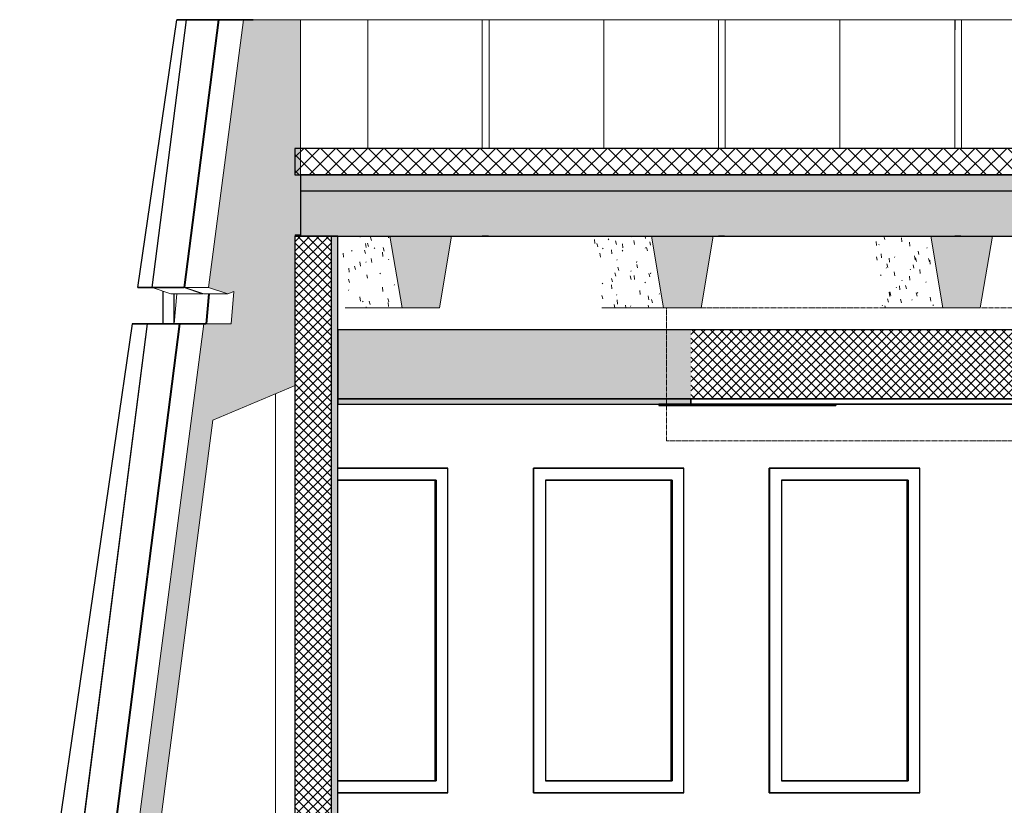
# Model space of a CAD drawing. Header units: centimetres. Extents: x -2631 to 9172, y -3616 to 502.
# Tile 20 of 36: x 2573 to 2943, y 100 to 396. Entities that reach past the tile are written whole.
import ezdxf

# ---------------------------------------------------------------- set-up
doc = ezdxf.new("R2010")
doc.units = ezdxf.units.CM
doc.linetypes.add('Projeté', pattern=[0.396875, 0.238125, -0.15875])
for name, color, linetype, lineweight in [('0-1', 7, 'Continuous', 5), ('HACHURE_C-3', 7, 'Continuous', 18), ('MUR', 7, 'Continuous', 25), ('MUR_C', 7, 'Continuous', 25), ('OSSATURE', 7, 'Continuous', 18), ('OSSATURE-2', 7, 'Continuous', 25), ('PLAF', 7, 'Continuous', 25), ('PLAF_C', 7, 'Continuous', 25), ('SOL', 7, 'Continuous', 25), ('SOL_C', 7, 'Continuous', 25), ('TOIT_C', 7, 'Continuous', 25)]:
    doc.layers.add(name, color=color, linetype=linetype, lineweight=lineweight)
for name, color, linetype, lineweight, true_color in [('A-FLOR-PATT-2', 7, 'Continuous', 18, 0x787878), ('A-ROOF-PATT-1', 9, 'Continuous', 5, 0x808080), ('ANNOTATIONS-4', 1, 'Projeté', 18, 0xff0000), ('HACHURE_C-1', 7, 'Continuous', 5, 0xdadada), ('MENUISERIES-1', 9, 'Continuous', 18, 0x808080), ('MENUISERIES-2', 9, 'Continuous', 25, 0x808080), ('MENUISERIES-3', 7, 'Continuous', 25, 0x5c63b1), ('MOBILIER-2', 7, 'Continuous', 25, 0x7f7f7f), ('OSSATURE-3', 9, 'Continuous', 5, 0x808080), ('OSSATURE-4', 9, 'Continuous', 18, 0x808080), ('OSSATURE_C-1', 9, 'Continuous', 18, 0x808080), ('PLAF-1', 7, 'Continuous', 25, 0xffcd9b), ('PLAF-2', 7, 'Continuous', 25, 0x2ccfd3), ('PLAF-3', 7, 'Continuous', 18, 0x787878), ('PLAF_C-1', 7, 'Continuous', 25, 0xffcd9b), ('PLAF_C-2', 7, 'Continuous', 25, 0x2ccfd3), ('TOIT-1', 9, 'Continuous', 25, 0x808080), ('TOIT_C-1', 9, 'Continuous', 25, 0x808080), ('Z-1', 9, 'Continuous', 18, 0x808080)]:
    doc.layers.add(name, color=color, linetype=linetype, lineweight=lineweight, true_color=true_color)
pattern_1 = [(45, (-3.562, -172.5), (-1.767767, 1.767767), []), (135, (-3.562, -172.5), (-1.767767, -1.767767), [])]

# ---------------------------------------------------------------- blocks, each defined once
blk = doc.blocks.new('XXX_VIDE FENETRE - 550-V44-Coupe AA_Lot 05_Isolation plafond')
at = {"layer": 'MENUISERIES-2'}
for p, q in [((-1943.8, 226.98), (-1887.96, 226.98)), ((-1943.8, 226.98), (-1887.96, 226.98)), ((-1943.72, 226.98), (-1943.8, 226.98)), ((-1887.14, 226.98), (-1943.72, 226.98)), ((-1943.72, 226.98), (-1943.72, 104.81)), ((-1889.03, 226.98), (-1887.96, 226.98)), ((-1887.96, 226.98), (-1887.14, 226.98)), ((-1887.14, 104.81), (-1887.14, 226.98)), ((-1939.25, 222.48), (-1939.25, 109.31)), ((-1892.42, 222.48), (-1939.25, 222.48)), ((-1939.25, 222.48), (-1891.6, 222.48)), ((-1891.6, 222.48), (-1892.42, 222.48)), ((-1891.6, 222.48), (-1891.6, 109.31)), ((-1939.25, 109.31), (-1891.6, 109.31)), ((-1892.42, 109.31), (-1939.25, 109.31)), ((-1891.6, 109.31), (-1892.42, 109.31)), ((-1943.8, 104.81), (-1890.16, 104.81)), ((-1887.96, 104.81), (-1943.8, 104.81)), ((-1943.8, 104.81), (-1943.72, 104.81)), ((-1887.96, 104.81), (-1943.8, 104.81)), ((-1943.72, 104.81), (-1887.14, 104.81)), ((-1889.17, 104.81), (-1887.96, 104.81)), ((-1887.96, 104.81), (-1887.14, 104.81))]:
    blk.add_line(p, q, dxfattribs=at)
at = {"layer": 'MENUISERIES-3'}
for p, q in [((-1892.18, 222.48), (-1939.25, 222.48)), ((-1939.25, 222.48), (-1892, 222.48)), ((-1892, 222.48), (-1892.18, 222.48)), ((-1892, 222.48), (-1892, 109.31)), ((-1892, 109.31), (-1939.25, 109.31)), ((-1939.25, 109.31), (-1892.18, 109.31)), ((-1892.18, 109.31), (-1892, 109.31))]:
    blk.add_line(p, q, dxfattribs=at)
blk = doc.blocks.new('XXX_VIDE FENETRE - 550-V45-Coupe AA_Lot 05_Isolation plafond')
at = {"layer": 'MENUISERIES-2'}
for p, q in [((-2032.56, 226.98), (-1976.8, 226.98)), ((-2032.56, 226.98), (-1976.8, 226.98)), ((-2032.47, 226.98), (-2032.56, 226.98)), ((-1975.94, 226.98), (-2032.47, 226.98)), ((-2032.47, 226.98), (-2032.47, 104.81)), ((-1977.93, 226.98), (-1976.8, 226.98)), ((-1976.8, 226.98), (-1975.94, 226.98)), ((-1975.94, 104.81), (-1975.94, 226.98)), ((-2028.01, 222.48), (-2028.01, 109.31)), ((-1981.27, 222.48), (-2028.01, 222.48)), ((-2028.01, 222.48), (-1980.4, 222.48)), ((-1980.4, 222.48), (-1981.27, 222.48)), ((-1980.4, 222.48), (-1980.4, 109.31)), ((-2028.01, 109.31), (-1980.4, 109.31)), ((-1981.27, 109.31), (-2028.01, 109.31)), ((-1980.4, 109.31), (-1981.27, 109.31)), ((-2032.56, 104.81), (-1979.07, 104.81)), ((-1976.8, 104.81), (-2032.56, 104.81)), ((-2032.56, 104.81), (-2032.47, 104.81)), ((-1976.8, 104.81), (-2032.56, 104.81)), ((-2032.47, 104.81), (-1975.94, 104.81)), ((-1978.08, 104.81), (-1976.8, 104.81)), ((-1976.8, 104.81), (-1975.94, 104.81))]:
    blk.add_line(p, q, dxfattribs=at)
at = {"layer": 'MENUISERIES-3'}
for p, q in [((-1981.01, 222.48), (-2028.01, 222.48)), ((-2028.01, 222.48), (-1980.82, 222.48)), ((-1980.82, 222.48), (-1981.01, 222.48)), ((-1980.82, 222.48), (-1980.82, 109.31)), ((-1980.82, 109.31), (-2028.01, 109.31)), ((-2028.01, 109.31), (-1981.01, 109.31)), ((-1981.01, 109.31), (-1980.82, 109.31))]:
    blk.add_line(p, q, dxfattribs=at)
blk = doc.blocks.new('XXX_VIDE FENETRE - 550-V46-Coupe AA_Lot 05_Isolation plafond')
at = {"layer": 'MENUISERIES-2'}
for p, q in [((-2106.1, 226.98), (-2065.58, 226.98)), ((-2064.67, 226.98), (-2106.1, 226.98)), ((-2106.1, 226.98), (-2065.58, 226.98)), ((-2066.76, 226.98), (-2065.58, 226.98)), ((-2065.58, 226.98), (-2064.67, 226.98)), ((-2064.67, 104.81), (-2064.67, 226.98)), ((-2070.04, 222.48), (-2106.1, 222.48)), ((-2106.1, 222.48), (-2069.13, 222.48)), ((-2069.13, 222.48), (-2070.04, 222.48)), ((-2069.13, 222.48), (-2069.13, 109.31)), ((-2106.1, 109.31), (-2069.13, 109.31)), ((-2070.04, 109.31), (-2106.1, 109.31)), ((-2069.13, 109.31), (-2070.04, 109.31)), ((-2106.1, 104.81), (-2067.9, 104.81)), ((-2065.58, 104.81), (-2106.1, 104.81)), ((-2106.1, 104.81), (-2064.67, 104.81)), ((-2065.58, 104.81), (-2106.1, 104.81)), ((-2066.92, 104.81), (-2065.58, 104.81)), ((-2065.58, 104.81), (-2064.67, 104.81))]:
    blk.add_line(p, q, dxfattribs=at)
at = {"layer": 'MENUISERIES-3'}
for p, q in [((-2069.77, 222.48), (-2106.1, 222.48)), ((-2106.1, 222.48), (-2069.57, 222.48)), ((-2069.57, 222.48), (-2069.77, 222.48)), ((-2069.57, 222.48), (-2069.57, 109.31)), ((-2069.57, 109.31), (-2106.1, 109.31)), ((-2106.1, 109.31), (-2069.77, 109.31)), ((-2069.77, 109.31), (-2069.57, 109.31))]:
    blk.add_line(p, q, dxfattribs=at)
blk = doc.blocks.new('B02_ARC_rvt-2-Coupe AA_Lot 05_Isolation plafond')
at = {"layer": 'A-FLOR-PATT-2'}
h = blk.add_hatch(dxfattribs=at)
h.set_pattern_fill('FP_128', color=256, style=0, pattern_type=2)
h.set_pattern_definition([(45, (-3.562, -172.5), (-3.005204, 3.005204), []), (135, (-3.562, -172.5), (-3.005204, -3.005204), [])])
h.paths.add_polyline_path([(-541.11, 337.21), (-541.11, 347.21), (-2122.25, 347.21), (-2122.25, 337.21), (-550.52, 337.21)])
at = {"layer": 'HACHURE_C-1'}
blk.add_hatch(color=256, dxfattribs=at).paths.add_polyline_path([(-2108.62, 0), (-2106.1, 0), (-2106.1, 314.21), (-2108.62, 314.21), (-2108.62, 6.2)])
at = {"layer": 'HACHURE_C-3'}
h = blk.add_hatch(dxfattribs=at)
h.set_pattern_fill('FP_126', color=256, style=0, pattern_type=2)
h.set_pattern_definition(pattern_1)
h.paths.add_polyline_path([(-2108.62, 0), (-2108.62, 314.21), (-2122.25, 314.21), (-2122.25, 0), (-2111.43, 0)])
at = {"layer": 'PLAF-1'}
h = blk.add_hatch(color=256, dxfattribs=at)
h.paths.add_polyline_path([(-1973.27, 251), (-1973.27, 253), (-2106.1, 253), (-2106.1, 251), (-1983.88, 251)])
h.paths.add_polyline_path([(-1243.42, 251), (-1243.42, 253), (-1368.76, 253), (-1368.76, 251), (-1250.48, 251)])
at = {"layer": 'PLAF-2'}
h = blk.add_hatch(color=256, dxfattribs=at)
h.paths.add_polyline_path([(-2106.1, 253), (-1973.27, 253), (-1973.27, 279), (-2106.1, 279), (-2106.1, 267.7)])
h.paths.add_polyline_path([(-1243.42, 253), (-1243.42, 279), (-1368.76, 279), (-1368.76, 253), (-1250.48, 253)])
at = {"layer": 'PLAF-3'}
h = blk.add_hatch(dxfattribs=at)
h.set_pattern_fill('FP_126', color=256, style=0, pattern_type=2)
h.set_pattern_definition(pattern_1)
h.paths.add_polyline_path([(-1973.27, 253), (-1368.76, 253), (-1368.76, 279), (-1973.27, 279), (-1973.27, 267.7)])
at = {"layer": 'MUR'}
for p, q in [((-2049.48, 314.21), (-2051.79, 314.21)), ((-1960.63, 314.21), (-1962.96, 314.21)), ((-1871.71, 314.21), (-1874.04, 314.21)), ((-2106.1, 226.98), (-2064.75, 226.98)), ((-2066.76, 226.98), (-2064.75, 226.98)), ((-2032.56, 226.98), (-1976.02, 226.98)), ((-2032.56, 104.81), (-2032.56, 226.98)), ((-1977.93, 226.98), (-1976.02, 226.98)), ((-1943.8, 226.98), (-1887.21, 226.98)), ((-1943.8, 104.81), (-1943.8, 226.98)), ((-1889.03, 226.98), (-1887.21, 226.98)), ((-2064.75, 104.81), (-2106.1, 104.81)), ((-2106.1, 104.81), (-2066.9, 104.81)), ((-2064.75, 104.81), (-2066.9, 104.81)), ((-1976.02, 104.81), (-2032.56, 104.81)), ((-2032.56, 104.81), (-1978.07, 104.81)), ((-1976.02, 104.81), (-1978.07, 104.81)), ((-1887.21, 104.81), (-1943.8, 104.81)), ((-1943.8, 104.81), (-1889.16, 104.81)), ((-1887.21, 104.81), (-1889.16, 104.81))]:
    blk.add_line(p, q, dxfattribs=at)
at = {"layer": 'MUR', "flags": 128}
blk.add_lwpolyline([(-2122.15, 314.21), (-2002.58, 314.21), (-1877.94, 314.21), (-1753.18, 314.21), (-1628.29, 314.21), (-1503.29, 314.21), (-1378.18, 314.21), (-1252.98, 314.21)], dxfattribs=at)
at = {"layer": 'MUR_C'}
for p, q in [((-2122.25, 314.21), (-2122.25, 0)), ((-2106.1, 314.21), (-2122.25, 314.21)), ((-2108.62, 314.21), (-2108.62, 0)), ((-2106.1, 1.95), (-2106.1, 314.21))]:
    blk.add_line(p, q, dxfattribs=at)
at = {"layer": 'PLAF'}
for p, q in [((-1252.98, 279), (-2106.11, 279)), ((-1978.04, 253), (-1973.27, 253)), ((-2106.11, 251), (-1984.08, 251)), ((-1973.27, 251), (-1978.04, 251)), ((-1382.51, 251), (-1978.04, 251)), ((-1920.12, 251), (-1879.06, 251)), ((-1876.55, 251), (-1805.43, 251))]:
    blk.add_line(p, q, dxfattribs=at)
at = {"layer": 'PLAF_C'}
for p, q in [((-1368.76, 279), (-1973.27, 279)), ((-1368.76, 253), (-1973.27, 253)), ((-1973.27, 253), (-1973.27, 251)), ((-1973.27, 253), (-1368.76, 253)), ((-1973.27, 251), (-1368.76, 251))]:
    blk.add_line(p, q, dxfattribs=at)
at = {"layer": 'PLAF_C-1'}
for p, q in [((-2106.1, 253), (-2106.1, 251)), ((-1973.27, 253), (-2106.1, 253)), ((-1973.27, 251), (-1973.27, 253)), ((-2106.1, 251), (-1973.27, 251))]:
    blk.add_line(p, q, dxfattribs=at)
at = {"layer": 'PLAF_C-2'}
for p, q in [((-1973.27, 279), (-2106.1, 279)), ((-2106.1, 279), (-2106.1, 253)), ((-2106.1, 253), (-1973.27, 253))]:
    blk.add_line(p, q, dxfattribs=at)
at = {"layer": 'SOL'}
for p, q in [((-2049.42, 347.21), (-2051.79, 347.21)), ((-1960.53, 347.21), (-1962.95, 347.21)), ((-1871.57, 347.21), (-1874.03, 347.21)), ((-2051.79, 337.21), (-2049.42, 337.21)), ((-1962.95, 337.21), (-1960.53, 337.21)), ((-1874.03, 337.21), (-1871.57, 337.21))]:
    blk.add_line(p, q, dxfattribs=at)
at = {"layer": 'SOL_C'}
for p, q in [((-550.52, 347.21), (-2122.25, 347.21)), ((-2122.25, 347.21), (-2122.25, 337.21)), ((-2122.25, 337.21), (-541.11, 337.21))]:
    blk.add_line(p, q, dxfattribs=at)
at = {"layer": 'MENUISERIES-1'}
for name in ['XXX_VIDE FENETRE - 550-V46-Coupe AA_Lot 05_Isolation plafond', 'XXX_VIDE FENETRE - 550-V45-Coupe AA_Lot 05_Isolation plafond', 'XXX_VIDE FENETRE - 550-V44-Coupe AA_Lot 05_Isolation plafond']:
    blk.add_blockref(name, (0, 0), dxfattribs=at)
blk = doc.blocks.new('20_MUR PREFA_01 - Type 1-V77-Coupe AA_Lot 05_Isolation plafond')
at = {"layer": 'Z-1'}
for p, q in [((-1919.78, 395.59), (-1917.21, 395.59)), ((-1917.21, 395.59), (-1917.21, 347.21))]:
    blk.add_line(p, q, dxfattribs=at)
blk = doc.blocks.new('20_MUR PREFA_01 - Type 1-V78-Coupe AA_Lot 05_Isolation plafond')
at = {"layer": 'Z-1'}
for p, q in [((-2008.79, 395.59), (-2006.08, 395.59)), ((-2006.08, 395.59), (-2006.08, 347.21))]:
    blk.add_line(p, q, dxfattribs=at)
blk = doc.blocks.new('20_MUR PREFA_01 - Type 1-V79-Coupe AA_Lot 05_Isolation plafond')
at = {"layer": 'Z-1'}
for p, q in [((-2097.73, 395.59), (-2094.88, 395.59)), ((-2094.88, 395.59), (-2094.88, 347.21))]:
    blk.add_line(p, q, dxfattribs=at)
blk = doc.blocks.new('Murs 4 - Murs 1-3190715-Coupe AA_Lot 05_Isolation plafond')
at = {"layer": 'MUR'}
for p, q in [((-2181.39, 294.93), (-2166.73, 395.59)), ((-2175.96, 294.93), (-2163.09, 395.59)), ((-2140.84, 395.59), (-2166.73, 395.59)), ((-2166.73, 395.59), (-2163.09, 395.59)), ((-2163.09, 395.59), (-2142.09, 395.59)), ((-2142.09, 395.59), (-2142.82, 395.59)), ((-2142.82, 395.59), (-2137.99, 395.59)), ((-2137.99, 395.59), (-2140.84, 395.59)), ((-2181.39, 294.93), (-2164.04, 294.93)), ((-2175.96, 294.93), (-2181.39, 294.93)), ((-2164.04, 294.93), (-2175.96, 294.93)), ((-2171.95, 294.93), (-2167.68, 294.93)), ((-2164.04, 294.93), (-2171.95, 294.93)), ((-2171.95, 293.53), (-2171.95, 281.23)), ((-2167.68, 294.93), (-2164.04, 294.93)), ((-2167.68, 281.23), (-2167.68, 292.47)), ((-2183.42, 281.23), (-2225.79, -8.88)), ((-2214.86, -8.88), (-2177.75, 281.23)), ((-2183.42, 281.23), (-2177.75, 281.23)), ((-2155.75, 281.23), (-2183.42, 281.23)), ((-2177.75, 281.23), (-2155.75, 281.23)), ((-2171.95, 281.23), (-2155.75, 281.23)), ((-2167.68, 281.23), (-2171.95, 281.23)), ((-2155.75, 281.23), (-2167.68, 281.23)), ((-2214.86, -8.88), (-2225.79, -8.88)), ((-2225.79, -8.88), (-2219.04, -8.88)), ((-2197.06, -8.88), (-2214.86, -8.88)), ((-2208.98, -8.88), (-2197.06, -8.88)), ((-2196.65, -8.88), (-2175.78, -8.88)), ((-2175.78, -8.88), (-2196.63, -8.88))]:
    blk.add_line(p, q, dxfattribs=at)
blk = doc.blocks.new('B02_DC_STR_rvt-2-Coupe AA_Lot 05_Isolation plafond')
at = {"layer": 'A-ROOF-PATT-1'}
blk.add_hatch(color=256, dxfattribs=at).paths.add_polyline_path([(-2120.16, 314.21), (-586.99, 314.21), (-587.16, 315.21), (-564.15, 315.21), (-564.32, 314.21), (-485.99, 314.21), (-486.32, 316.21), (-463.32, 316.21), (-463.65, 314.21), (-389.29, 314.21), (-389.63, 316.21), (-366.62, 316.21), (-366.95, 314.21), (-288.7, 314.21), (-289.03, 316.21), (-266.03, 316.21), (-266.36, 314.21), (-191.25, 314.21), (-191.58, 316.21), (-168.58, 316.21), (-168.91, 314.21), (-90.3, 314.21), (-90.8, 317.21), (-67.8, 317.21), (-68.3, 314.21), (6.12, 314.21), (5.79, 316.21), (28.79, 316.21), (28.46, 314.21), (107.97, 314.21), (107.63, 316.21), (130.64, 316.21), (130.31, 314.21), (204.42, 314.21), (204.09, 316.21), (227.1, 316.21), (226.76, 314.21), (307.78, 314.21), (307.44, 316.21), (330.47, 316.21), (330.13, 314.21), (405.56, 314.21), (405.22, 316.21), (428.25, 316.21), (427.91, 314.21), (507.27, 314.21), (506.93, 316.21), (529.97, 316.21), (529.64, 314.21), (604.57, 314.21), (604.24, 316.21), (627.28, 316.21), (626.95, 314.21), (706.47, 314.21), (706.13, 316.21), (729.2, 316.21), (728.87, 314.21), (803.39, 314.21), (803.06, 316.21), (826.13, 316.21), (825.79, 314.21), (906.9, 314.21), (906.57, 316.21), (929.67, 316.21), (929.33, 314.21), (1004, 314.21), (1003.67, 316.21), (1026.77, 316.21), (1026.43, 314.21), (1108.65, 314.21), (1108.32, 316.21), (1131.45, 316.21), (1131.12, 314.21), (1206.57, 314.21), (1206.23, 316.21), (1229.37, 316.21), (1229.03, 314.21), (1310.51, 314.21), (1310.17, 316.21), (1333.36, 316.21), (1333.02, 314.21), (1408.63, 314.21), (1408.29, 316.21), (1431.48, 316.21), (1431.14, 314.21), (1506.06, 314.21), (1505.73, 316.21), (1528.91, 316.21), (1528.58, 314.21), (1591.63, 314.21), (1591.63, 331.21), (-2120.16, 331.21), (-2120.16, 318.31)])
at = {"layer": 'OSSATURE'}
h = blk.add_hatch(dxfattribs=at)
h.set_pattern_fill('FP_132', color=256, style=0, pattern_type=2)
h.set_pattern_definition([(285.758, (-1913.921, -493.93), (12.026786, -36.1660442), [1.314, -22.58, 1.314, -150.018]), (285.758, (-1913.921, -493.93), (12.026786, -36.1660442), [-25.209, -22.58, 1.314, -46.475, -79.649]), (285.758, (-1913.921, -493.93), (12.026786, -36.1660442), [-95.579, 1.314, -22.58, 1.314, -54.44]), (285.758, (-1913.921, -493.93), (12.026786, -36.1660442), [-120.787, -14.616, 1.314, -38.51]), (96.547, (-1910.676, -502.201), (-5.3776718, 33.947229), [1.565, -26.891, 1.565, -178.657]), (96.547, (-1910.676, -502.201), (-5.3776718, 33.947229), [-30.021, -26.891, 1.565, -55.347, -94.854]), (96.547, (-1910.676, -502.201), (-5.3776718, 33.947229), [-113.825, 1.565, -26.891, 1.565, -64.833]), (96.547, (-1910.676, -502.201), (-5.3776718, 33.947229), [-143.846, -17.406, 1.565, -45.862]), (238.4, (-1909.594, -493.122), (5.324766, -4.25537), [0.34057, -5.852, 0.34057, -38.876]), (238.4, (-1909.594, -493.122), (5.324766, -4.25537), [-6.533, -5.852, 0.34057, -12.044, -20.64]), (238.4, (-1909.594, -493.122), (5.324766, -4.25537), [-24.768, 0.34057, -5.852, 0.34057, -14.108]), (238.4, (-1909.594, -493.122), (5.324766, -4.25537), [-31.301, -3.788, 0.34057, -9.98])])
h.paths.add_polyline_path([(-2081.97, 287.21), (-2086.51, 314.21), (-2106.1, 314.21), (-2106.1, 303.64), (-2103.38, 287.21)])
h = blk.add_hatch(dxfattribs=at)
h.set_pattern_fill('FP_131', color=256, style=0, pattern_type=2)
h.set_pattern_definition([(285.79, (-1819.782, -478.106), (12.0467703, -36.136519), [1.313, -22.559, 1.313, -149.878]), (285.79, (-1819.782, -478.106), (12.0467703, -36.136519), [-25.185, -22.559, 1.313, -46.432, -79.574]), (285.79, (-1819.782, -478.106), (12.0467703, -36.136519), [-95.489, 1.313, -22.559, 1.313, -54.389]), (285.79, (-1819.782, -478.106), (12.0467703, -36.136519), [-120.674, -14.602, 1.313, -38.474]), (96.551, (-1816.534, -486.359), (-5.3864448, 33.9763153), [1.566, -26.904, 1.566, -178.742]), (96.551, (-1816.534, -486.359), (-5.3864448, 33.9763153), [-30.036, -26.904, 1.566, -55.374, -94.899]), (96.551, (-1816.534, -486.359), (-5.3864448, 33.9763153), [-113.879, 1.566, -26.904, 1.566, -64.863]), (96.551, (-1816.534, -486.359), (-5.3864448, 33.9763153), [-143.914, -17.414, 1.566, -45.884]), (238.558, (-1815.451, -477.256), (5.30361, -4.25609), [0.34246, -5.884, 0.34246, -39.093]), (238.558, (-1815.451, -477.256), (5.30361, -4.25609), [-6.569, -5.884, 0.34246, -12.111, -20.755]), (238.558, (-1815.451, -477.256), (5.30361, -4.25609), [-24.906, 0.34246, -5.884, 0.34246, -14.186]), (238.558, (-1815.451, -477.256), (5.30361, -4.25609), [-31.476, -3.809, 0.34246, -10.035])])
h.paths.add_polyline_path([(-1983.88, 287.21), (-1983.56, 287.21), (-1988.1, 314.21), (-2011.25, 314.21), (-2006.79, 287.21)])
h = blk.add_hatch(dxfattribs=at)
h.set_pattern_fill('FP_130', color=256, style=0, pattern_type=2)
h.set_pattern_definition([(284.819, (-1724.798, -461.69), (11.4195183, -37.024766), [1.352, -23.233, 1.352, -23.233, -131.12]), (284.819, (-1724.798, -461.69), (11.4195183, -37.024766), [-49.17, 1.352, -47.818, 1.352, -23.233, -57.365]), (284.819, (-1724.798, -461.69), (11.4195183, -37.024766), [-122.925, 1.352, -15.038, 1.352, -39.623]), (96.445, (-1721.654, -470.505), (-5.1150536, 33.004424), [1.54, -26.466, 1.54, -26.466, -149.369]), (96.445, (-1721.654, -470.505), (-5.1150536, 33.004424), [-56.013, 1.54, -54.473, 1.54, -26.466, -65.349]), (96.445, (-1721.654, -470.505), (-5.1150536, 33.004424), [-140.034, 1.54, -17.131, 1.54, -45.137]), (232.263, (-1720.606, -462.191), (5.875865, -4.68304), [0.28252, -4.854, 0.28252, -32.25]), (232.263, (-1720.606, -462.191), (5.875865, -4.68304), [-5.419, -4.854, 0.28252, -9.991, -17.123]), (232.263, (-1720.606, -462.191), (5.875865, -4.68304), [-20.547, 0.28252, -4.854, 0.28252, -11.703]), (232.263, (-1720.606, -462.191), (5.875865, -4.68304), [-25.966, -3.142, 0.28252, -8.279])])
h.paths.add_polyline_path([(-1901.51, 287.21), (-1878.54, 287.21), (-1883.08, 314.21), (-1905.97, 314.21)])
at = {"layer": 'OSSATURE-3'}
for points in [[(-2175.78, -8.88), (-2175.78, 71.16), (-2153.12, 244.97), (-2122.15, 258), (-2122.15, 314.68), (-2120.2, 314.68), (-2120.2, 395.59), (-2141.6, 395.59), (-2154.72, 294.93), (-2147.52, 292.47), (-2145.2, 293.35), (-2146.27, 281.23), (-2156.54, 281.23), (-2194.36, -8.88), (-2188.37, -8.88)], [(-2079.54, 287.21), (-2067.84, 287.21), (-2063.29, 314.21), (-2086.51, 314.21), (-2081.97, 287.21)], [(-1969.42, 287.21), (-1964.88, 314.21), (-1988.1, 314.21), (-1983.56, 287.21)], [(-1864.43, 287.21), (-1859.89, 314.21), (-1883.08, 314.21), (-1878.54, 287.21)]]:
    blk.add_hatch(color=256, dxfattribs=at).paths.add_polyline_path(points)
at = {"layer": 'TOIT-1'}
blk.add_hatch(color=256, dxfattribs=at).paths.add_polyline_path([(-102.56, 331.21), (1591.63, 331.21), (1591.63, 337.21), (-2120.16, 337.21), (-2120.16, 331.21), (-166.33, 331.21)])
at = {"layer": 'OSSATURE-4'}
for p, q in [((-2175.96, 294.93), (-2163.09, 395.59)), ((-2151.16, 395.59), (-2164.04, 294.93)), ((-2163.63, 294.93), (-2150.75, 395.59)), ((-2163.09, 395.59), (-2142.09, 395.59)), ((-2163.09, 395.59), (-2151.16, 395.59)), ((-2130.16, 395.59), (-2151.16, 395.59)), ((-2150.75, 395.59), (-2141.6, 395.59)), ((-2142.09, 395.59), (-2130.16, 395.59)), ((-2137.99, 395.59), (-2140.84, 395.59)), ((-2054.63, 395.59), (-2140.84, 395.59)), ((-2051.78, 395.59), (-2137.99, 395.59)), ((-2054.63, 395.59), (-2051.78, 395.59)), ((-2049.22, 395.59), (-2051.94, 395.59)), ((-1965.65, 395.59), (-2051.94, 395.59)), ((-2051.78, 395.59), (-2051.78, 347.21)), ((-2049.22, 347.21), (-2049.22, 395.59)), ((-1962.94, 395.59), (-2049.22, 395.59)), ((-1965.65, 395.59), (-1962.94, 395.59)), ((-1960.38, 395.59), (-1962.96, 395.59)), ((-1876.61, 395.59), (-1962.96, 395.59)), ((-1962.94, 395.59), (-1962.94, 347.21)), ((-1960.38, 347.21), (-1960.38, 395.59)), ((-1874.03, 395.59), (-1960.38, 395.59)), ((-1876.61, 395.59), (-1874.03, 395.59)), ((-1873.91, 395.59), (-1874.03, 387.79)), ((-1874.03, 395.59), (-1874.03, 347.21)), ((-1871.47, 395.59), (-1873.91, 395.59)), ((-1787.49, 395.59), (-1873.91, 395.59)), ((-1871.47, 347.21), (-1871.47, 395.59)), ((-1785.05, 395.59), (-1871.47, 395.59)), ((-2086.51, 314.21), (-2109.76, 314.21)), ((-2063.29, 314.21), (-2086.51, 314.21)), ((-1988.1, 314.21), (-2013.17, 314.21)), ((-1964.88, 314.21), (-1988.1, 314.21)), ((-1883.08, 314.21), (-1907.75, 314.21)), ((-1859.89, 314.21), (-1883.08, 314.21)), ((-2168.9, 292.47), (-2175.96, 294.93)), ((-2164.04, 294.93), (-2175.96, 294.93)), ((-2164.04, 294.93), (-2156.98, 292.47)), ((-2156.56, 292.47), (-2163.63, 294.93)), ((-2154.72, 294.93), (-2163.63, 294.93)), ((-2168.9, 292.47), (-2156.98, 292.47)), ((-2167.68, 281.23), (-2166.7, 292.47)), ((-2156.98, 292.47), (-2156.78, 292.55)), ((-2156.56, 292.47), (-2147.52, 292.47)), ((-2154.78, 292.47), (-2155.75, 281.23)), ((-2155.34, 281.23), (-2154.36, 292.47)), ((-2103.38, 287.21), (-2081.97, 287.21)), ((-2006.79, 287.21), (-1983.56, 287.21)), ((-1901.51, 287.21), (-1878.54, 287.21)), ((-2214.86, -8.88), (-2177.75, 281.23)), ((-2165.82, 281.23), (-2202.93, -8.88)), ((-2202.52, -8.88), (-2165.41, 281.23)), ((-2177.75, 281.23), (-2167.68, 281.23)), ((-2177.75, 281.23), (-2165.82, 281.23)), ((-2167.68, 281.23), (-2155.75, 281.23)), ((-2155.75, 281.23), (-2165.82, 281.23)), ((-2165.41, 281.23), (-2156.54, 281.23)), ((-2155.34, 281.23), (-2146.27, 281.23)), ((-2129.57, -2), (-2129.57, 254.88))]:
    blk.add_line(p, q, dxfattribs=at)
at = {"layer": 'OSSATURE_C-1'}
for p, q in [((-2141.6, 395.59), (-2154.72, 294.93)), ((-2120.2, 395.59), (-2141.6, 395.59)), ((-2120.2, 314.68), (-2120.2, 395.59)), ((-2122.15, 258), (-2122.15, 314.68)), ((-2122.15, 314.68), (-2120.2, 314.68)), ((-2086.51, 314.21), (-2081.97, 287.21)), ((-2067.84, 287.21), (-2063.29, 314.21)), ((-1988.1, 314.21), (-1983.56, 287.21)), ((-1969.42, 287.21), (-1964.88, 314.21)), ((-1883.08, 314.21), (-1878.54, 287.21)), ((-1864.43, 287.21), (-1859.89, 314.21)), ((-2154.72, 294.93), (-2147.52, 292.47)), ((-2147.52, 292.47), (-2145.2, 293.35)), ((-2145.2, 293.35), (-2146.27, 281.23)), ((-2081.97, 287.21), (-2067.84, 287.21)), ((-1983.56, 287.21), (-1969.42, 287.21)), ((-1878.54, 287.21), (-1864.43, 287.21)), ((-2156.54, 281.23), (-2194.36, -8.88)), ((-2146.27, 281.23), (-2156.54, 281.23)), ((-2153.12, 244.97), (-2122.15, 258)), ((-2175.78, 71.16), (-2153.12, 244.97))]:
    blk.add_line(p, q, dxfattribs=at)
at = {"layer": 'TOIT-1'}
for p, q in [((-2049.61, 337.21), (-2051.79, 337.21)), ((-1960.75, 337.21), (-1962.96, 337.21)), ((-1871.82, 337.21), (-1874.04, 337.21)), ((-2120.16, 314.21), (-2122.15, 314.21)), ((-2086.51, 314.21), (-2063.29, 314.21)), ((-2051.79, 314.21), (-2049.61, 314.21)), ((-1988.1, 314.21), (-1964.88, 314.21)), ((-1962.96, 314.21), (-1960.75, 314.21)), ((-1883.08, 314.21), (-1859.89, 314.21)), ((-1874.04, 314.21), (-1871.82, 314.21))]:
    blk.add_line(p, q, dxfattribs=at)
at = {"layer": 'TOIT_C'}
blk.add_line((-2120.16, 331.21), (1591.63, 331.21), dxfattribs=at)
at = {"layer": 'TOIT_C-1'}
for p, q in [((1591.63, 337.21), (-2120.16, 337.21)), ((-2120.16, 337.21), (-2120.16, 314.21)), ((-2120.16, 314.21), (-2086.51, 314.21)), ((-2063.29, 314.21), (-1988.1, 314.21)), ((-1964.88, 314.21), (-1883.08, 314.21)), ((-1859.89, 314.21), (-1785.23, 314.21))]:
    blk.add_line(p, q, dxfattribs=at)
at = {"layer": 'MUR'}
blk.add_blockref('Murs 4 - Murs 1-3190715-Coupe AA_Lot 05_Isolation plafond', (0, 0), dxfattribs=at)
at = {"layer": 'OSSATURE-2'}
for name in ['20_MUR PREFA_01 - Type 1-V79-Coupe AA_Lot 05_Isolation plafond', '20_MUR PREFA_01 - Type 1-V78-Coupe AA_Lot 05_Isolation plafond', '20_MUR PREFA_01 - Type 1-V77-Coupe AA_Lot 05_Isolation plafond']:
    blk.add_blockref(name, (0, 0), dxfattribs=at)
blk = doc.blocks.new('604_DALLE LED 600x600MM - 26W 4000K 3600lm-V82-Coupe AA_Lot 05_Isolation plafond')
at = {"layer": 'MOBILIER-2'}
for p, q in [((-1805.41, 251), (-1806.69, 251)), ((-1806.69, 251), (-1799.42, 251)), ((-1806.69, 251), (-1806.69, 250.5)), ((-1799.42, 250.5), (-1806.69, 250.5)), ((-1806.69, 250.5), (-1747.44, 250.5)), ((-1798.41, 251), (-1805.41, 251)), ((-1748.44, 250.5), (-1805.41, 250.5)), ((-1805.41, 250.5), (-1798.41, 250.5)), ((-1805.41, 250.5), (-1798.41, 250.5)), ((-1748.44, 250.5), (-1805.41, 250.5)), ((-1799.42, 251), (-1740.16, 251)), ((-1799.42, 250.5), (-1799.42, 251)), ((-1740.16, 250.5), (-1799.42, 250.5)), ((-1741.44, 251), (-1798.41, 251)), ((-1798.41, 250.5), (-1741.44, 250.5)), ((-1798.41, 250.5), (-1741.44, 250.5)), ((-1748.44, 250.5), (-1741.44, 250.5)), ((-1741.44, 250.5), (-1748.44, 250.5)), ((-1747.44, 250.5), (-1740.16, 250.5)), ((-1740.16, 251), (-1741.44, 251)), ((-1740.16, 251), (-1740.16, 250.5))]:
    blk.add_line(p, q, dxfattribs=at)
blk = doc.blocks.new('B02_ELE_rvt-1-Coupe AA_Lot 05_Isolation plafond')
at = {"layer": 'MOBILIER-2'}
blk.add_blockref('604_DALLE LED 600x600MM - 26W 4000K 3600lm-V82-Coupe AA_Lot 05_Isolation plafond', (-178.66, 0), dxfattribs=at)

msp = doc.modelspace()

# ---------------------------------------------------------------- linework, layer by layer
at = {"layer": 'ANNOTATIONS-4'}
for p, q in [((2816.435, 287.205), (3436.435, 287.205)), ((2816.435, 237.205), (2816.435, 287.205)), ((3436.435, 237.205), (2816.435, 237.205))]:
    msp.add_line(p, q, dxfattribs=at)

# ---------------------------------------------------------------- block references
at = {"layer": '0-1'}
for name in ['B02_DC_STR_rvt-2-Coupe AA_Lot 05_Isolation plafond', 'B02_ARC_rvt-2-Coupe AA_Lot 05_Isolation plafond', 'B02_ELE_rvt-1-Coupe AA_Lot 05_Isolation plafond']:
    msp.add_blockref(name, (4798.856, 0), dxfattribs=at)

doc.saveas('drawing.dxf')
